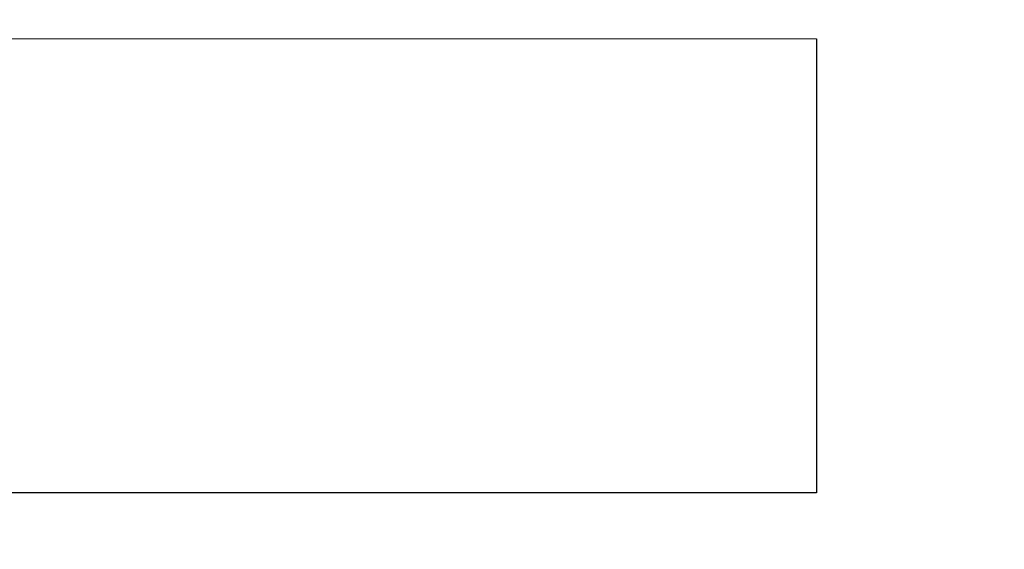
# Model space of a CAD drawing. Header units: millimetres. Extents: x 3 to 124, y -45 to 11.
# Tile 34 of 46: x 104.98 to 109.32, y 0.25 to 2.58. Entities that reach past the tile are written whole.
import ezdxf

# ---------------------------------------------------------------- set-up
doc = ezdxf.new("R2010")
doc.units = ezdxf.units.MM
doc.header["$LTSCALE"] = 1.21
doc.header["$MEASUREMENT"] = 0
doc.header["$PDMODE"] = 3
doc.header["$PDSIZE"] = 0.3125
doc.layers.get('0').update_dxf_attribs({"linetype": 'CONTINUOUS'})
doc.layers.get('DEFPOINTS').update_dxf_attribs({"linetype": 'CONTINUOUS'})
doc.layers.add('Dim', color=3, linetype='CONTINUOUS', lineweight=25)
doc.styles.get("Standard").update_dxf_attribs({"font": 'txt', "width": 0.8})
doc.dimstyles.get("Standard").update_dxf_attribs({"dimtxt": 0.15625, "dimasz": 0.1875, "dimexe": 0.125, "dimexo": 0.0625, "dimgap": 0.09, "dimtad": 0, "dimtih": 1, "dimtoh": 1, "dimzin": 4, "dimdsep": 46, "dimtxsty": 'STANDARD', "dimblk": '_FILLED', "dimblk1": '_FILLED', "dimblk2": '_FILLED', "dimcen": 0.09, "dimazin": 1, "dimtp": 0.01, "dimtm": 0.01, "dimtfac": 1, "dimtofl": 0, "dimtmove": 0, "dimatfit": 3, "dimldrblk": '_FILLED', "dimfxl": 1, "dimtolj": 1, "dimtzin": 4, "dimarcsym": 0})

# ---------------------------------------------------------------- blocks, each defined once
blk = doc.blocks.new('_FILLED')
at = {"color": 0, "linetype": 'ByBlock'}
blk.add_solid([(0, 0), (-1, 0.1667), (-1, -0.1667)], dxfattribs=at)
blk = doc.blocks.new('*D21')
at = {"color": 0, "linetype": 'ByBlock', "lineweight": -2}
for p, q in [((96.4192, 0.2784), (96.4192, 5.5626)), ((113.4192, 0.2784), (113.4192, 5.5626)), ((96.4192, 5.5001), (103.5408, 5.5001)), ((113.4192, 5.5001), (106.2975, 5.5001))]:
    blk.add_line(p, q, dxfattribs=at)
at = {"layer": 'DEFPOINTS', "color": 0, "linetype": 'ByBlock'}
for p in [(96.4192, 0.2472), (113.4192, 0.2472)]:
    blk.add_point(p, dxfattribs=at)
at = {"color": 0, "linetype": 'ByBlock', "lineweight": -2, "rotation": 180}
blk.add_blockref('_FILLED', (96.4192, 5.5001), dxfattribs=at)
at = {"color": 0, "linetype": 'ByBlock', "lineweight": -2}
blk.add_blockref('_FILLED', (113.4192, 5.5001), dxfattribs=at)
at = {"color": 0, "linetype": 'ByBlock', "lineweight": -2, "insert": (104.9192, 5.5001), "char_height": 1, "attachment_point": 5}
blk.add_mtext('\\A1;17.00', dxfattribs=at)

msp = doc.modelspace()

# ---------------------------------------------------------------- linework, layer by layer
at = {"color": 6, "linetype": 'Continuous'}
for p, q in [((101.5896, 2.4962), (108.4896, 2.495)), ((108.4896, 2.495), (108.4892, 0.495)), ((108.4892, 0.495), (101.5892, 0.4962))]:
    msp.add_line(p, q, dxfattribs=at)

# ---------------------------------------------------------------- dimensions: what is measured, and where the dimension line sits
at = {"layer": 'Dim'}
dim = msp.add_linear_dim(base=(113.4192, 5.5001), p1=(96.4192, 0.2472), p2=(113.4192, 0.2472), dimstyle='STANDARD', override={"dimscale": 0.5, "dimtxt": 2, "dimasz": 2, "dimtih": 0, "dimtoh": 0, "dimzin": 0, "dimcen": 0.198, "dimadec": 0, "dimazin": 0, "dimtp": 0, "dimtm": 0, "dimtdec": 4, "dimtzin": 0}, dxfattribs=at)
dim.commit()
dim.dimension.update_dxf_attribs({"geometry": '*D21', "text_midpoint": (104.9192, 5.5001)})

doc.saveas('drawing.dxf')
